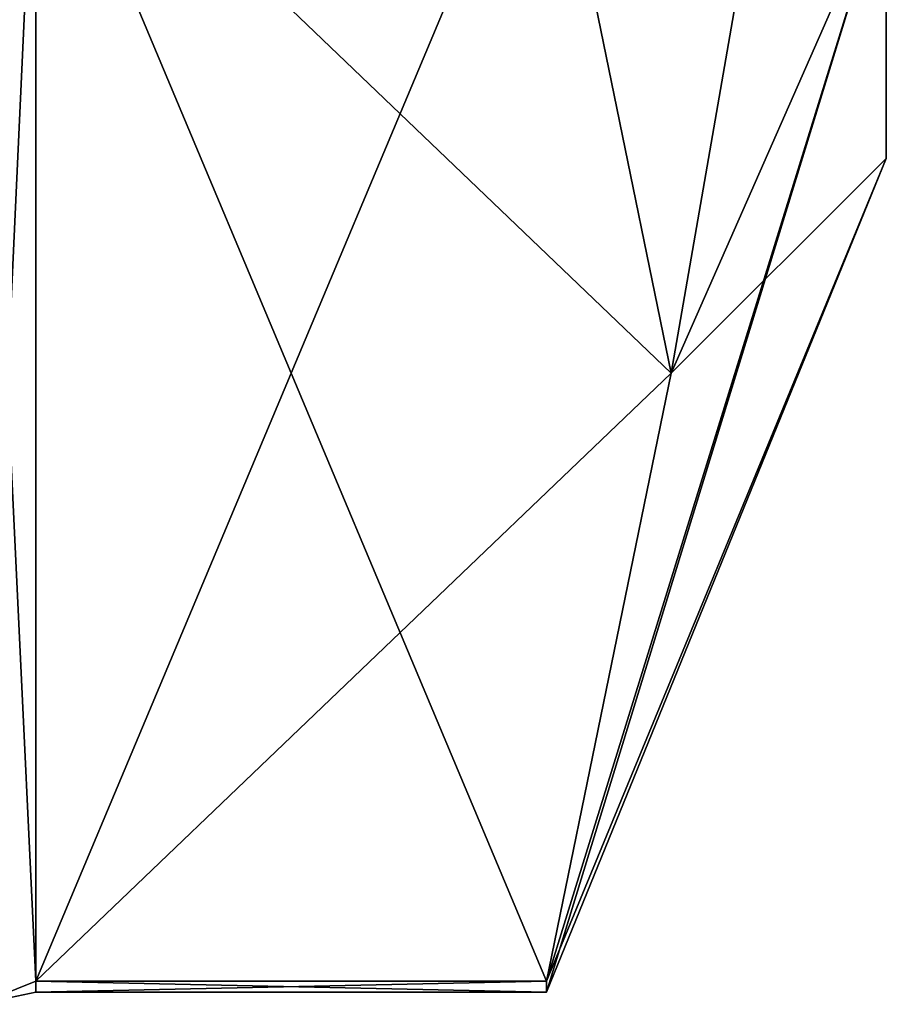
# Model space of a CAD drawing. Extents: x -23 to 700, y -2000 to 0.
# Tile 87 of 196: x 694.8 to 700.1, y -1989.67 to -1983.65. Entities that reach past the tile are written whole.
import ezdxf

# ---------------------------------------------------------------- set-up
doc = ezdxf.new("R2010")
doc.units = 0
doc.header["$LTSCALE"] = 65.149826
for name, color, linetype in [('1254', 7, 'CONTINUOUS'), ('1256', 7, 'CONTINUOUS'), ('1257', 7, 'CONTINUOUS'), ('1274', 7, 'CONTINUOUS'), ('1337', 7, 'CONTINUOUS'), ('1338', 7, 'CONTINUOUS'), ('1427', 7, 'CONTINUOUS'), ('1431', 7, 'CONTINUOUS')]:
    doc.layers.add(name, color=color, linetype=linetype)

msp = doc.modelspace()

# ---------------------------------------------------------------- linework, layer by layer
at = {"layer": '1254', "linetype": 'CONTINUOUS'}
for points in [[(700.1, -1959.5, 33), (700.1, -1961.1745, 39.2494), (700.1, -1984.5, 33), (700.1, -1959.5, 33)], [(700.1, -1982.8255, 26.7506), (700.1, -1959.5, 33), (700.1, -1984.5, 33), (700.1, -1982.8255, 26.7506)], [(700.1, -1984.5, 33), (700.1, -1961.1745, 39.2494), (700.1, -1982.8255, 39.2494), (700.1, -1984.5, 33)]]:
    msp.add_3dface(points, dxfattribs=at)
at = {"layer": '1256', "linetype": 'CONTINUOUS'}
for points in [[(694.9, -1982.093, 47.4185), (694.9, -1989.5332, 34.5315), (698.0232, -1982.093, 47.4185), (694.9, -1982.093, 47.4185)], [(698.0232, -1982.093, 47.4185), (694.9, -1989.5332, 34.5315), (698.7857, -1985.8131, 40.975), (698.0232, -1982.093, 47.4185)], [(698.7857, -1985.8131, 40.975), (694.9, -1989.5332, 34.5315), (698.0232, -1989.5332, 34.5315), (698.7857, -1985.8131, 40.975)]]:
    msp.add_3dface(points, dxfattribs=at)
at = {"layer": '1257', "linetype": 'CONTINUOUS'}
for points in [[(694.9, -1989.5332, 31.4685), (694.9, -1982.093, 18.5815), (698.0232, -1989.5332, 31.4685), (694.9, -1989.5332, 31.4685)], [(698.0232, -1989.5332, 31.4685), (694.9, -1982.093, 18.5815), (698.7857, -1985.8131, 25.025), (698.0232, -1989.5332, 31.4685)], [(698.7857, -1985.8131, 25.025), (694.9, -1982.093, 18.5815), (698.0232, -1982.093, 18.5815), (698.7857, -1985.8131, 25.025)]]:
    msp.add_3dface(points, dxfattribs=at)
at = {"layer": '1274', "linetype": 'CONTINUOUS'}
for points in [[(700.1, -1978.2494, 43.8255), (698.0232, -1982.093, 47.4185), (698.7857, -1985.8131, 40.975), (700.1, -1978.2494, 43.8255)], [(700.1, -1982.8255, 39.2494), (700.1, -1978.2494, 43.8255), (698.7857, -1985.8131, 40.975), (700.1, -1982.8255, 39.2494)], [(700.1, -1982.8255, 26.7506), (698.7857, -1985.8131, 25.025), (698.0232, -1982.093, 18.5815), (700.1, -1982.8255, 26.7506)], [(700.1, -1984.5, 33), (700.1, -1982.8255, 39.2494), (698.0232, -1989.6, 33), (700.1, -1984.5, 33)], [(700.1, -1982.8255, 39.2494), (698.7857, -1985.8131, 40.975), (698.0232, -1989.5332, 34.5315), (700.1, -1982.8255, 39.2494)], [(700.1, -1982.8255, 39.2494), (698.0232, -1989.5332, 34.5315), (698.0232, -1989.6, 33), (700.1, -1982.8255, 39.2494)], [(700.1, -1982.8255, 26.7506), (700.1, -1984.5, 33), (698.7857, -1985.8131, 25.025), (700.1, -1982.8255, 26.7506)], [(700.1, -1984.5, 33), (698.0232, -1989.5332, 31.4685), (698.7857, -1985.8131, 25.025), (700.1, -1984.5, 33)], [(698.0232, -1989.5332, 31.4685), (700.1, -1984.5, 33), (698.0232, -1989.6, 33), (698.0232, -1989.5332, 31.4685)]]:
    msp.add_3dface(points, dxfattribs=at)
at = {"layer": '1337', "linetype": 'CONTINUOUS'}
for points in [[(694.9, -1989.5332, 34.5315), (694.9, -1982.093, 47.4185), (694.549, -1982.2017, 47.518), (694.9, -1989.5332, 34.5315)], [(694.549, -1989.6738, 34.5759), (694.9, -1989.5332, 34.5315), (694.549, -1982.2017, 47.518), (694.549, -1989.6738, 34.5759)]]:
    msp.add_3dface(points, dxfattribs=at)
at = {"layer": '1338', "linetype": 'CONTINUOUS'}
for points in [[(694.9, -1982.093, 18.5815), (694.9, -1989.5332, 31.4685), (694.549, -1989.6738, 31.4241), (694.9, -1982.093, 18.5815)], [(694.549, -1982.2017, 18.482), (694.9, -1982.093, 18.5815), (694.549, -1989.6738, 31.4241), (694.549, -1982.2017, 18.482)]]:
    msp.add_3dface(points, dxfattribs=at)
at = {"layer": '1427', "linetype": 'CONTINUOUS'}
for points in [[(698.0232, -1989.5332, 34.5315), (694.9, -1989.5332, 34.5315), (694.9, -1989.6, 32.9898), (698.0232, -1989.5332, 34.5315)], [(698.0232, -1989.6, 33), (698.0232, -1989.5332, 34.5315), (694.9, -1989.6, 32.9898), (698.0232, -1989.6, 33)], [(694.9, -1989.5332, 31.4685), (698.0232, -1989.5332, 31.4685), (698.0232, -1989.6, 33), (694.9, -1989.5332, 31.4685)], [(694.9, -1989.5332, 31.4685), (698.0232, -1989.6, 33), (694.9, -1989.6, 32.9898), (694.9, -1989.5332, 31.4685)]]:
    msp.add_3dface(points, dxfattribs=at)
at = {"layer": '1431', "linetype": 'CONTINUOUS'}
for points in [[(694.9, -1989.6, 32.9898), (694.9, -1989.5332, 34.5315), (694.549, -1989.6738, 34.5759), (694.9, -1989.6, 32.9898)], [(694.9, -1989.5332, 31.4685), (694.9, -1989.6, 32.9898), (694.549, -1989.6738, 34.5759), (694.9, -1989.5332, 31.4685)], [(694.549, -1989.6738, 31.4241), (694.9, -1989.5332, 31.4685), (694.549, -1989.6738, 34.5759), (694.549, -1989.6738, 31.4241)]]:
    msp.add_3dface(points, dxfattribs=at)

doc.saveas('drawing.dxf')
